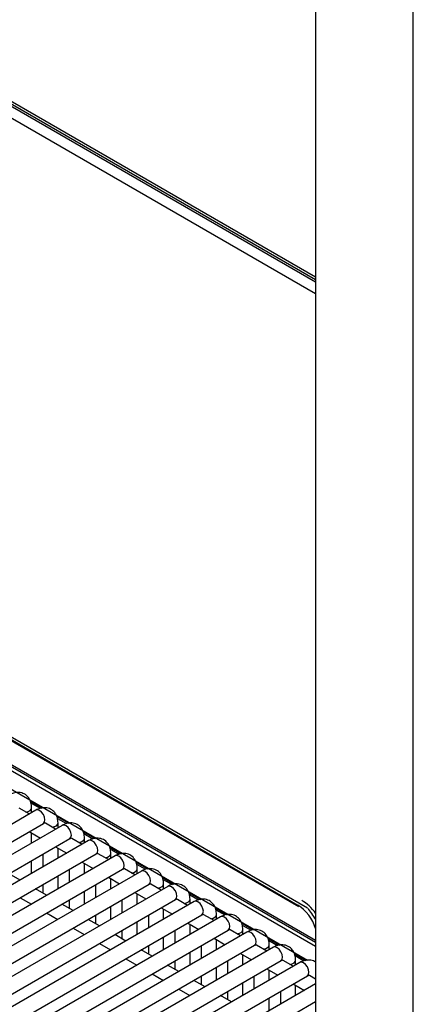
# Model space of a CAD drawing. Header units: millimetres. Extents: x -40 to 419, y 0 to 295.
# Tile 57 of 72: x 342.51 to 348.95, y 112 to 128.12. Entities that reach past the tile are written whole.
import ezdxf

# ---------------------------------------------------------------- set-up
doc = ezdxf.new("R2010")
doc.units = ezdxf.units.MM
doc.layers.add('BW4_CTMPLUS_RL', color=7, linetype='Continuous')
doc.layers.add('Standard', color=7, linetype='Continuous')

# ---------------------------------------------------------------- blocks, each defined once
blk = doc.blocks.new('SE3')
at = {"layer": 'BW4_CTMPLUS_RL', "color": 7, "linetype": 'Continuous'}
for p, q in [((347.349, 128.684), (347.349, 107.075)), ((348.949, 107.075), (348.949, 128.684)), ((342.092, 126.861), (347.349, 123.826)), ((342.096, 126.899), (347.349, 123.866)), ((347.349, 123.906), (342.1, 126.937)), ((347.349, 123.63), (342.07, 126.678)), ((347.22, 113.572), (326.887, 125.311)), ((327.051, 125.177), (347.057, 113.626)), ((327.089, 125.138), (347.068, 113.603)), ((328.61, 123.871), (347.349, 113.052)), ((328.627, 123.829), (347.349, 113.02)), ((335.674, 119.696), (347.349, 112.955)), ((335.756, 119.34), (347.22, 112.722)), ((342.679, 115.328), (342.877, 115.213)), ((342.693, 115.294), (342.84, 115.209)), ((342.771, 115.179), (333.649, 109.913)), ((342.663, 115.117), (342.496, 115.214)), ((342.703, 115.14), (342.703, 115.218)), ((333.774, 109.696), (342.896, 114.962)), ((343.203, 114.929), (334.081, 109.663)), ((343.095, 114.868), (342.928, 114.964)), ((343.111, 115.078), (343.309, 114.964)), ((343.125, 115.044), (343.272, 114.96)), ((343.135, 114.89), (343.135, 114.969)), ((342.663, 114.828), (342.845, 114.723)), ((342.703, 114.641), (342.703, 114.806)), ((343.543, 114.829), (343.741, 114.715)), ((343.557, 114.795), (343.704, 114.71)), ((334.206, 109.447), (343.328, 114.713)), ((343.635, 114.68), (334.513, 109.414)), ((343.527, 114.618), (343.36, 114.715)), ((343.567, 114.641), (343.567, 114.719)), ((334.638, 109.197), (343.76, 114.464)), ((342.885, 114.457), (342.885, 114.247)), ((343.095, 114.579), (343.277, 114.474)), ((343.135, 114.391), (343.135, 114.556)), ((343.959, 114.369), (343.792, 114.465)), ((343.975, 114.579), (344.173, 114.465)), ((343.989, 114.545), (344.136, 114.461)), ((343.999, 114.391), (343.999, 114.47)), ((344.067, 114.431), (334.945, 109.164)), ((342.703, 114.142), (342.703, 114.352)), ((343.527, 114.329), (343.709, 114.224)), ((343.567, 114.142), (343.567, 114.307)), ((344.407, 114.33), (344.605, 114.216)), ((344.421, 114.296), (344.568, 114.211)), ((335.07, 108.948), (344.192, 114.214)), ((344.499, 114.181), (335.377, 108.915)), ((342.516, 114.034), (342.334, 114.139)), ((343.317, 114.208), (343.317, 113.998)), ((344.392, 114.119), (344.224, 114.216)), ((344.431, 114.142), (344.431, 114.22)), ((335.502, 108.698), (344.624, 113.965)), ((342.885, 113.958), (342.885, 113.822)), ((343.135, 113.893), (343.135, 114.103)), ((343.749, 113.958), (343.749, 113.748)), ((343.959, 114.08), (344.142, 113.975)), ((343.999, 113.893), (343.999, 114.057)), ((344.824, 113.87), (344.656, 113.966)), ((344.839, 114.08), (345.037, 113.966)), ((344.853, 114.046), (345, 113.962)), ((344.863, 113.893), (344.863, 113.971)), ((344.931, 113.932), (335.809, 108.665)), ((342.948, 113.785), (342.766, 113.89)), ((343.567, 113.643), (343.567, 113.853)), ((344.392, 113.831), (344.574, 113.726)), ((344.431, 113.643), (344.431, 113.808)), ((345.271, 113.831), (345.469, 113.717)), ((345.285, 113.797), (345.432, 113.712)), ((335.934, 108.449), (345.056, 113.715)), ((345.363, 113.682), (336.241, 108.416)), ((342.516, 113.746), (342.698, 113.641)), ((343.38, 113.535), (343.198, 113.641)), ((343.317, 113.709), (343.317, 113.572)), ((344.181, 113.709), (344.181, 113.499)), ((345.256, 113.62), (345.088, 113.717)), ((345.295, 113.643), (345.295, 113.721)), ((342.948, 113.496), (343.13, 113.391)), ((343.999, 113.394), (343.999, 113.604)), ((344.824, 113.581), (345.006, 113.476)), ((344.863, 113.394), (344.863, 113.558)), ((345.703, 113.582), (345.901, 113.467)), ((345.717, 113.548), (345.864, 113.463)), ((345.727, 113.394), (345.727, 113.472)), ((336.366, 108.199), (345.488, 113.466)), ((345.795, 113.433), (336.673, 108.166)), ((343.812, 113.286), (343.63, 113.391)), ((343.749, 113.46), (343.749, 113.323)), ((344.431, 113.144), (344.431, 113.354)), ((344.613, 113.46), (344.613, 113.249)), ((345.256, 113.332), (345.438, 113.227)), ((345.295, 113.144), (345.295, 113.309)), ((345.688, 113.371), (345.52, 113.467)), ((346.135, 113.332), (346.333, 113.218)), ((336.798, 107.95), (345.92, 113.216)), ((346.227, 113.183), (337.105, 107.917)), ((343.38, 113.247), (343.562, 113.142)), ((344.181, 113.21), (344.181, 113.073)), ((345.045, 113.21), (345.045, 113)), ((346.12, 113.122), (345.952, 113.218)), ((346.149, 113.298), (346.296, 113.213)), ((346.159, 113.144), (346.159, 113.223)), ((343.812, 112.997), (343.994, 112.892)), ((344.244, 113.037), (344.062, 113.142)), ((344.863, 112.895), (344.863, 113.105)), ((345.688, 113.082), (345.87, 112.977)), ((345.727, 112.895), (345.727, 113.06)), ((346.567, 113.083), (346.765, 112.968)), ((346.581, 113.049), (346.728, 112.964)), ((337.23, 107.701), (346.352, 112.967)), ((346.659, 112.934), (337.537, 107.668)), ((344.676, 112.787), (344.494, 112.892)), ((344.613, 112.961), (344.613, 112.824)), ((345.295, 112.645), (345.295, 112.856)), ((345.477, 112.961), (345.477, 112.751)), ((346.12, 112.833), (346.302, 112.728)), ((346.552, 112.872), (346.385, 112.969)), ((346.591, 112.895), (346.591, 112.973)), ((346.999, 112.833), (347.197, 112.719)), ((337.662, 107.451), (346.784, 112.717)), ((347.091, 112.685), (337.969, 107.418)), ((344.244, 112.748), (344.426, 112.643)), ((345.045, 112.711), (345.045, 112.574)), ((345.909, 112.711), (345.909, 112.501)), ((346.159, 112.645), (346.159, 112.81)), ((346.984, 112.623), (346.817, 112.719)), ((347.013, 112.799), (347.16, 112.715)), ((347.023, 112.645), (347.023, 112.724)), ((345.109, 112.538), (344.926, 112.643)), ((345.727, 112.396), (345.727, 112.606)), ((346.552, 112.583), (346.734, 112.478)), ((346.591, 112.396), (346.591, 112.561)), ((338.094, 107.202), (347.216, 112.468)), ((344.676, 112.498), (344.859, 112.393)), ((345.541, 112.288), (345.359, 112.393)), ((345.477, 112.462), (345.477, 112.325)), ((346.159, 112.147), (346.159, 112.357)), ((346.341, 112.462), (346.341, 112.252)), ((347.349, 112.412), (347.249, 112.47)), ((347.349, 112.335), (338.401, 107.169)), ((345.109, 112.249), (345.291, 112.144)), ((345.909, 112.212), (345.909, 112.075)), ((346.773, 112.212), (346.773, 112.002)), ((346.984, 112.334), (347.166, 112.229)), ((347.023, 112.147), (347.023, 112.311)), ((338.526, 106.952), (347.349, 112.046)), ((345.973, 112.039), (345.791, 112.144)), ((346.591, 111.897), (346.591, 112.107))]:
    blk.add_line(p, q, dxfattribs=at)
blk.add_arc((346.67, 113.029), 0.712, 17.494, 57.031, dxfattribs=at)
for centre, major_axis, ratio, start_param, end_param in [((342.578, 115.218), (-0.125, 0), 0.57735, 1.825901, 3.141257), ((342.833, 115.071), (-0.062, 0.108), 0.57735, 3.141593, 6.283185), ((343.01, 114.969), (-0.125, 0), 0.57735, 1.825901, 3.141257), ((343.265, 114.821), (-0.062, 0.108), 0.57735, 3.141593, 6.283185), ((343.442, 114.719), (-0.125, 0), 0.57735, 1.825901, 3.141257), ((343.697, 114.572), (-0.062, 0.108), 0.57735, 3.141593, 6.283185), ((343.874, 114.47), (-0.125, 0), 0.57735, 1.825901, 3.141257), ((344.129, 114.322), (-0.062, 0.108), 0.57735, 3.141593, 6.283185), ((344.306, 114.22), (-0.125, 0), 0.57735, 1.825901, 3.141257), ((344.561, 114.073), (-0.062, 0.108), 0.57735, 3.141593, 6.283185), ((344.738, 113.971), (-0.125, 0), 0.57735, 1.825901, 3.141257), ((344.993, 113.823), (-0.062, 0.108), 0.57735, 3.141593, 6.283185), ((345.17, 113.721), (-0.125, 0), 0.57735, 1.825901, 3.141257), ((345.425, 113.574), (-0.062, 0.108), 0.57735, 3.141593, 6.283185), ((347.127, 113.25), (0.275, -0.476), 0.57735, 1.747635, 2.356194), ((345.602, 113.472), (-0.125, 0), 0.57735, 1.825901, 3.141257), ((347.062, 113.261), (0.28, -0.473), 0.569744, 1.504784, 1.917271), ((345.857, 113.325), (-0.062, 0.108), 0.57735, 3.141593, 6.283185), ((346.034, 113.223), (-0.125, 0), 0.57735, 1.825901, 3.141257), ((346.289, 113.075), (-0.062, 0.108), 0.57735, 3.141593, 6.283185), ((346.466, 112.973), (-0.125, 0), 0.57735, 1.825901, 3.141257), ((346.721, 112.826), (-0.062, 0.108), 0.57735, 3.141593, 6.283185), ((346.898, 112.724), (-0.125, 0), 0.57735, 1.825901, 3.141257), ((347.153, 112.576), (-0.062, 0.108), 0.57735, 3.141593, 6.283185)]:
    blk.add_ellipse(centre, major_axis=major_axis, ratio=ratio, start_param=start_param, end_param=end_param, dxfattribs=at)
for points, knots in [([(342.703, 115.218), (342.701, 115.249), (342.696, 115.306), (342.656, 115.39), (342.584, 115.451), (342.496, 115.475), (342.41, 115.464), (342.363, 115.441), (342.339, 115.428)], [0, 0, 0, 0, 0.158678, 0.345356, 0.514804, 0.690394, 0.858363, 1, 1, 1, 1]), ([(343.135, 114.969), (343.133, 115), (343.128, 115.057), (343.088, 115.141), (343.016, 115.201), (342.928, 115.225), (342.842, 115.214), (342.795, 115.192), (342.771, 115.179)], [0, 0, 0, 0, 0.158678, 0.345356, 0.514804, 0.690394, 0.858363, 1, 1, 1, 1]), ([(342.896, 114.962), (342.902, 114.965), (342.91, 114.97), (342.913, 114.97), (342.913, 114.97)], [0, 0, 0, 0, 0.4051955, 0.6905495, 0.6905495, 0.6905495, 0.6905495]), ([(343.567, 114.719), (343.565, 114.75), (343.56, 114.808), (343.52, 114.891), (343.448, 114.952), (343.36, 114.976), (343.274, 114.965), (343.227, 114.942), (343.203, 114.929)], [0, 0, 0, 0, 0.158678, 0.345356, 0.514804, 0.690394, 0.858363, 1, 1, 1, 1]), ([(343.328, 114.713), (343.334, 114.716), (343.342, 114.72), (343.345, 114.72), (343.345, 114.72)], [0, 0, 0, 0, 0.4051955, 0.6905495, 0.6905495, 0.6905495, 0.6905495]), ([(343.999, 114.47), (343.997, 114.501), (343.992, 114.558), (343.952, 114.642), (343.88, 114.703), (343.792, 114.726), (343.706, 114.715), (343.659, 114.693), (343.635, 114.68)], [0, 0, 0, 0, 0.158678, 0.345356, 0.514804, 0.690394, 0.858363, 1, 1, 1, 1]), ([(343.76, 114.464), (343.766, 114.466), (343.774, 114.471), (343.777, 114.471), (343.777, 114.471)], [0, 0, 0, 0, 0.4051955, 0.6905495, 0.6905495, 0.6905495, 0.6905495]), ([(344.431, 114.22), (344.429, 114.251), (344.425, 114.309), (344.384, 114.392), (344.312, 114.453), (344.224, 114.477), (344.138, 114.466), (344.091, 114.443), (344.067, 114.431)], [0, 0, 0, 0, 0.158678, 0.345356, 0.514804, 0.690394, 0.858363, 1, 1, 1, 1]), ([(344.192, 114.214), (344.198, 114.217), (344.207, 114.222), (344.21, 114.221), (344.209, 114.221)], [0, 0, 0, 0, 0.4051955, 0.6905495, 0.6905495, 0.6905495, 0.6905495]), ([(344.863, 113.971), (344.861, 114.002), (344.857, 114.059), (344.816, 114.143), (344.744, 114.204), (344.656, 114.227), (344.57, 114.216), (344.523, 114.194), (344.499, 114.181)], [0, 0, 0, 0, 0.158678, 0.345356, 0.514804, 0.690394, 0.858363, 1, 1, 1, 1]), ([(344.624, 113.965), (344.63, 113.968), (344.639, 113.972), (344.642, 113.972), (344.642, 113.972)], [0, 0, 0, 0, 0.4051955, 0.6905495, 0.6905495, 0.6905495, 0.6905495]), ([(345.295, 113.721), (345.293, 113.752), (345.289, 113.81), (345.248, 113.893), (345.176, 113.954), (345.088, 113.978), (345.002, 113.967), (344.956, 113.944), (344.931, 113.932)], [0, 0, 0, 0, 0.158678, 0.345356, 0.514804, 0.690394, 0.858363, 1, 1, 1, 1]), ([(345.056, 113.715), (345.062, 113.718), (345.071, 113.723), (345.074, 113.722), (345.074, 113.722)], [0, 0, 0, 0, 0.4051955, 0.6905495, 0.6905495, 0.6905495, 0.6905495]), ([(345.727, 113.472), (345.725, 113.503), (345.721, 113.56), (345.68, 113.644), (345.608, 113.705), (345.52, 113.729), (345.434, 113.717), (345.388, 113.695), (345.363, 113.682)], [0, 0, 0, 0, 0.158678, 0.345356, 0.514804, 0.690394, 0.858363, 1, 1, 1, 1]), ([(345.488, 113.466), (345.494, 113.469), (345.503, 113.473), (345.506, 113.473), (345.506, 113.473)], [0, 0, 0, 0, 0.4051955, 0.6905495, 0.6905495, 0.6905495, 0.6905495]), ([(346.159, 113.223), (346.157, 113.254), (346.153, 113.311), (346.112, 113.395), (346.04, 113.455), (345.952, 113.479), (345.866, 113.468), (345.82, 113.446), (345.795, 113.433)], [0, 0, 0, 0, 0.158678, 0.345356, 0.514804, 0.690394, 0.858363, 1, 1, 1, 1]), ([(345.92, 113.216), (345.926, 113.219), (345.935, 113.224), (345.938, 113.224), (345.938, 113.224)], [0, 0, 0, 0, 0.4051955, 0.6905495, 0.6905495, 0.6905495, 0.6905495]), ([(346.591, 112.973), (346.589, 113.004), (346.585, 113.062), (346.544, 113.145), (346.472, 113.206), (346.384, 113.23), (346.298, 113.219), (346.252, 113.196), (346.227, 113.183)], [0, 0, 0, 0, 0.158678, 0.345356, 0.514804, 0.690394, 0.858363, 1, 1, 1, 1]), ([(346.352, 112.967), (346.358, 112.97), (346.367, 112.974), (346.37, 112.974), (346.37, 112.974)], [0, 0, 0, 0, 0.4051955, 0.6905495, 0.6905495, 0.6905495, 0.6905495]), ([(347.023, 112.724), (347.022, 112.755), (347.017, 112.812), (346.976, 112.896), (346.904, 112.956), (346.816, 112.98), (346.73, 112.969), (346.684, 112.947), (346.659, 112.934)], [0, 0, 0, 0, 0.158678, 0.345356, 0.514804, 0.690394, 0.858363, 1, 1, 1, 1]), ([(346.784, 112.717), (346.79, 112.72), (346.799, 112.725), (346.802, 112.725), (346.802, 112.725)], [0, 0, 0, 0, 0.4051955, 0.6905495, 0.6905495, 0.6905495, 0.6905495]), ([(347.351, 112.691), (347.345, 112.694), (347.314, 112.713), (347.248, 112.731), (347.162, 112.72), (347.116, 112.697), (347.091, 112.685)], [0.4774465, 0.4774465, 0.4774465, 0.4774465, 0.5148035, 0.6903939, 0.858363, 1, 1, 1, 1]), ([(347.216, 112.468), (347.222, 112.471), (347.231, 112.476), (347.234, 112.475), (347.234, 112.475)], [0, 0, 0, 0, 0.4051955, 0.6905495, 0.6905495, 0.6905495, 0.6905495])]:
    blk.add_open_spline(points, degree=3, knots=knots, dxfattribs=at)
for points in [[(342.928, 114.964), (342.923, 114.967), (342.916, 114.969), (342.909, 114.97)], [(343.36, 114.715), (343.355, 114.718), (343.348, 114.72), (343.341, 114.721)], [(343.792, 114.465), (343.787, 114.468), (343.78, 114.47), (343.773, 114.471)], [(344.225, 114.216), (344.219, 114.219), (344.212, 114.221), (344.205, 114.222)], [(344.657, 113.966), (344.651, 113.969), (344.645, 113.971), (344.637, 113.972)], [(345.089, 113.717), (345.083, 113.72), (345.077, 113.722), (345.069, 113.723)], [(345.521, 113.467), (345.515, 113.471), (345.509, 113.473), (345.501, 113.473)], [(345.953, 113.218), (345.947, 113.221), (345.941, 113.223), (345.933, 113.224)], [(346.385, 112.968), (346.379, 112.972), (346.373, 112.974), (346.366, 112.974)], [(346.817, 112.719), (346.811, 112.722), (346.805, 112.724), (346.798, 112.725)], [(347.249, 112.47), (347.243, 112.473), (347.237, 112.475), (347.23, 112.476)]]:
    blk.add_open_spline(points, degree=3, dxfattribs=at)

msp = doc.modelspace()

# ---------------------------------------------------------------- block references
at = {"layer": 'Standard'}
msp.add_blockref('SE3', (0, 0), dxfattribs=at)

doc.saveas('drawing.dxf')
